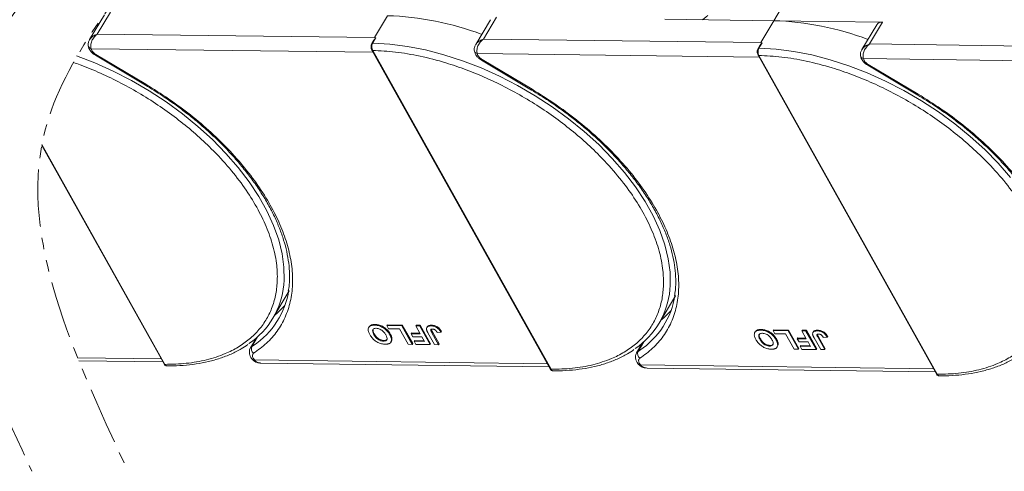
# Model space of a CAD drawing. Header units: millimetres. Extents: x -1177 to 904, y 240 to 1698.
# Tile 44 of 51: x 398 to 535, y 1348 to 1411. Entities that reach past the tile are written whole.
import ezdxf

# ---------------------------------------------------------------- set-up
doc = ezdxf.new("R2010")
doc.units = ezdxf.units.MM
doc.linetypes.add('PHANTOM2', pattern=[31.75, 15.875, -3.175, 3.175, -3.175, 3.175, -3.175])

msp = doc.modelspace()

# ---------------------------------------------------------------- linework, layer by layer
at = {"color": 7, "linetype": 'Continuous', "lineweight": 15}
for p, q in [((502.99, 1410.769), (505.101, 1414.318)), ((409.95, 1411.593), (407.895, 1408.138)), ((408.972, 1408.914), (410.781, 1411.956)), ((449.313, 1411.46), (447.504, 1408.418)), ((462.648, 1408.223), (464.458, 1411.265)), ((463.626, 1410.902), (461.572, 1407.447)), ((487.845, 1410.964), (502.99, 1410.769)), ((502.99, 1410.769), (501.181, 1407.727)), ((518.134, 1410.574), (502.99, 1410.769)), ((517.303, 1410.211), (515.248, 1406.756)), ((516.325, 1407.532), (518.134, 1410.574)), ((447.504, 1408.418), (408.972, 1408.914)), ((447.69, 1408.377), (447.26, 1407.654)), ((447.69, 1408.377), (447.504, 1408.418)), ((447.404, 1408.043), (447.142, 1407.603)), ((501.181, 1407.727), (462.648, 1408.223)), ((501.08, 1407.352), (500.819, 1406.912)), ((501.366, 1407.686), (500.937, 1406.963)), ((501.366, 1407.686), (501.181, 1407.727)), ((554.857, 1407.036), (516.325, 1407.532)), ((408.111, 1406.881), (408.205, 1406.625)), ((408.111, 1406.881), (447.303, 1406.377)), ((408.702, 1405.962), (415.651, 1401.829)), ((408.77, 1406.076), (415.718, 1401.943)), ((447.13, 1406.686), (471.928, 1362.425)), ((447.245, 1406.633), (472.043, 1362.372)), ((461.788, 1406.191), (461.881, 1405.934)), ((461.788, 1406.191), (500.98, 1405.686)), ((500.807, 1405.996), (525.604, 1361.735)), ((500.922, 1405.942), (525.719, 1361.681)), ((462.379, 1405.271), (469.327, 1401.138)), ((462.446, 1405.385), (469.395, 1401.252)), ((515.465, 1405.5), (515.558, 1405.243)), ((515.465, 1405.5), (554.657, 1404.995)), ((516.055, 1404.58), (523.004, 1400.447)), ((516.123, 1404.694), (523.072, 1400.561)), ((401.248, 1393.464), (418.251, 1363.116)), ((401.27, 1393.578), (418.366, 1363.062)), ((433.385, 1369.452), (435.647, 1373.255)), ((487.062, 1368.761), (489.323, 1372.564)), ((446.75, 1368.278), (446.689, 1368.177)), ((447.414, 1367.176), (447.475, 1367.277)), ((447.498, 1368.493), (447.558, 1368.595)), ((449.222, 1368.438), (449.282, 1368.54)), ((449.222, 1368.438), (451.302, 1368.412)), ((449.462, 1368.01), (449.222, 1368.438)), ((449.282, 1368.54), (451.362, 1368.513)), ((450.975, 1367.99), (449.462, 1368.01)), ((449.692, 1367.273), (449.632, 1367.171)), ((452.176, 1365.846), (450.975, 1367.99)), ((451.362, 1368.513), (451.302, 1368.412)), ((451.302, 1368.412), (452.743, 1365.838)), ((451.362, 1368.513), (452.804, 1365.94)), ((452.652, 1367.416), (452.592, 1367.314)), ((452.832, 1366.885), (452.592, 1367.314)), ((452.592, 1367.314), (453.84, 1367.298)), ((452.652, 1367.416), (453.782, 1367.401)), ((453.23, 1368.387), (453.29, 1368.488)), ((453.23, 1368.387), (453.797, 1368.38)), ((453.84, 1367.298), (453.23, 1368.387)), ((453.29, 1368.488), (453.857, 1368.481)), ((453.857, 1368.481), (453.797, 1368.38)), ((453.797, 1368.38), (455.239, 1365.806)), ((453.857, 1368.481), (455.299, 1365.908)), ((454.823, 1368.274), (454.762, 1368.173)), ((455.844, 1365.798), (454.935, 1367.421)), ((455.423, 1368.494), (455.363, 1368.392)), ((455.478, 1367.457), (455.538, 1367.558)), ((455.478, 1367.457), (456.411, 1365.791)), ((455.538, 1367.558), (456.471, 1365.892)), ((456.206, 1367.497), (456.755, 1367.523)), ((456.815, 1367.624), (456.755, 1367.523)), ((500.426, 1367.587), (500.366, 1367.486)), ((501.175, 1367.803), (501.235, 1367.904)), ((502.899, 1367.748), (502.959, 1367.849)), ((502.899, 1367.748), (504.978, 1367.721)), ((503.139, 1367.319), (502.899, 1367.748)), ((502.959, 1367.849), (505.039, 1367.822)), ((504.651, 1367.299), (503.139, 1367.319)), ((505.853, 1365.155), (504.651, 1367.299)), ((505.039, 1367.822), (504.978, 1367.721)), ((504.978, 1367.721), (506.42, 1365.147)), ((505.039, 1367.822), (506.48, 1365.249)), ((506.907, 1367.696), (506.967, 1367.797)), ((506.907, 1367.696), (507.474, 1367.689)), ((507.517, 1366.607), (506.907, 1367.696)), ((506.967, 1367.797), (507.534, 1367.79)), ((507.534, 1367.79), (507.474, 1367.689)), ((507.474, 1367.689), (508.916, 1365.115)), ((507.534, 1367.79), (508.976, 1365.217)), ((508.499, 1367.583), (508.439, 1367.482)), ((509.1, 1367.803), (509.04, 1367.701)), ((431.083, 1366.732), (430.258, 1365.345)), ((430.463, 1365.555), (431.25, 1366.878)), ((431.08, 1366.73), (431.082, 1366.73)), ((448.737, 1366.283), (448.798, 1366.384)), ((449.79, 1366.166), (449.851, 1366.267)), ((449.927, 1366.62), (449.866, 1366.519)), ((452.804, 1365.94), (452.743, 1365.838)), ((454.08, 1366.869), (452.832, 1366.885)), ((453.055, 1366.362), (452.995, 1366.261)), ((453.235, 1365.832), (452.995, 1366.261)), ((452.995, 1366.261), (454.431, 1366.242)), ((453.055, 1366.362), (454.374, 1366.345)), ((454.431, 1366.242), (454.08, 1366.869)), ((455.299, 1365.908), (455.239, 1365.806)), ((456.471, 1365.892), (456.411, 1365.791)), ((484.76, 1366.042), (483.935, 1364.654)), ((484.14, 1364.864), (484.927, 1366.187)), ((484.757, 1366.039), (484.758, 1366.039)), ((501.091, 1366.485), (501.151, 1366.586)), ((503.369, 1366.582), (503.308, 1366.48)), ((503.603, 1365.929), (503.543, 1365.828)), ((506.329, 1366.725), (506.269, 1366.623)), ((506.509, 1366.194), (506.269, 1366.623)), ((506.269, 1366.623), (507.517, 1366.607)), ((506.329, 1366.725), (507.459, 1366.71)), ((507.757, 1366.178), (506.509, 1366.194)), ((508.108, 1365.551), (507.757, 1366.178)), ((509.521, 1365.107), (508.612, 1366.73)), ((509.155, 1366.766), (509.215, 1366.867)), ((509.155, 1366.766), (510.088, 1365.1)), ((509.215, 1366.867), (510.148, 1365.202)), ((509.883, 1366.806), (510.431, 1366.832)), ((510.492, 1366.933), (510.431, 1366.832)), ((430.657, 1365.683), (430.463, 1365.555)), ((452.743, 1365.838), (452.176, 1365.846)), ((455.239, 1365.806), (453.235, 1365.832)), ((456.411, 1365.791), (455.844, 1365.798)), ((484.334, 1364.992), (484.14, 1364.864)), ((502.414, 1365.592), (502.474, 1365.693)), ((503.467, 1365.475), (503.527, 1365.577)), ((506.42, 1365.147), (505.853, 1365.155)), ((506.48, 1365.249), (506.42, 1365.147)), ((506.732, 1365.671), (506.671, 1365.57)), ((506.912, 1365.141), (506.671, 1365.57)), ((506.671, 1365.57), (508.108, 1365.551)), ((506.732, 1365.671), (508.05, 1365.654)), ((508.916, 1365.115), (506.912, 1365.141)), ((508.976, 1365.217), (508.916, 1365.115)), ((510.088, 1365.1), (509.521, 1365.107)), ((510.148, 1365.202), (510.088, 1365.1)), ((417.848, 1363.835), (406.227, 1363.984)), ((406.399, 1363.559), (418.087, 1363.408)), ((430.601, 1363.673), (430.591, 1363.684)), ((430.624, 1363.926), (430.819, 1363.668)), ((471.525, 1363.144), (430.819, 1363.668)), ((431.715, 1363.233), (471.764, 1362.717)), ((484.301, 1363.235), (484.495, 1362.977)), ((484.277, 1362.982), (484.268, 1362.993)), ((525.202, 1362.453), (484.495, 1362.977)), ((485.391, 1362.542), (525.441, 1362.027))]:
    msp.add_line(p, q, dxfattribs=at)
at = {"color": 7, "linetype": 'Continuous', "lineweight": 15, "flags": 128}
for points in [[(493.074, 1410.897), (493.585, 1411.284), (493.855, 1411.473)], [(447.26, 1407.654), (449.633, 1407.518), (452.087, 1407.202), (454.602, 1406.71), (457.158, 1406.045), (459.734, 1405.212), (462.311, 1404.218), (464.867, 1403.071), (467.382, 1401.78), (469.836, 1400.355), (472.209, 1398.808), (474.484, 1397.152), (476.641, 1395.398), (478.663, 1393.562), (480.534, 1391.657), (482.239, 1389.7), (483.766, 1387.705), (485.1, 1385.689), (486.233, 1383.667), (487.155, 1381.656), (487.858, 1379.672), (488.336, 1377.73), (488.587, 1375.847), (488.609, 1374.036), (488.561, 1373.416)], [(500.937, 1406.963), (503.31, 1406.827), (505.764, 1406.512), (508.279, 1406.019), (510.835, 1405.354), (513.411, 1404.521), (515.987, 1403.527), (518.543, 1402.38), (521.058, 1401.089), (523.513, 1399.664), (525.886, 1398.118), (528.16, 1396.461), (530.317, 1394.707), (532.339, 1392.871), (534.211, 1390.966), (535.916, 1389.009)], [(406.058, 1405.903), (408.634, 1404.909), (411.19, 1403.762), (413.705, 1402.471), (416.159, 1401.046), (418.533, 1399.499), (420.807, 1397.842), (422.964, 1396.089), (424.986, 1394.253), (426.857, 1392.348), (428.563, 1390.391), (430.089, 1388.396), (431.424, 1386.38), (432.556, 1384.358), (433.478, 1382.347), (434.181, 1380.363), (434.66, 1378.421), (434.911, 1376.538), (434.932, 1374.727), (434.884, 1374.107)], [(408.77, 1406.076), (408.734, 1406.015), (408.711, 1405.977), (408.702, 1405.962), (408.702, 1405.962)], [(461.372, 1406.677), (461.371, 1406.669), (461.376, 1406.585)], [(461.376, 1406.585), (461.38, 1406.564), (461.387, 1406.536)], [(462.446, 1405.385), (462.411, 1405.324), (462.388, 1405.286), (462.379, 1405.271), (462.379, 1405.271)], [(516.123, 1404.694), (516.087, 1404.634), (516.065, 1404.595), (516.056, 1404.58), (516.055, 1404.58)], [(415.718, 1401.943), (415.683, 1401.883), (415.66, 1401.844), (415.651, 1401.829), (415.651, 1401.829)], [(469.395, 1401.252), (469.359, 1401.192), (469.337, 1401.154), (469.328, 1401.138), (469.327, 1401.138)], [(523.072, 1400.561), (523.036, 1400.501), (523.013, 1400.463), (523.004, 1400.448), (523.004, 1400.447)], [(433.635, 1369.872), (434.028, 1370.203), (435.043, 1371.212)], [(487.311, 1369.181), (487.705, 1369.512), (488.719, 1370.521)], [(430.261, 1365.35), (430.32, 1365.431), (430.463, 1365.555)], [(483.938, 1364.659), (483.997, 1364.74), (484.14, 1364.864)]]:
    msp.add_lwpolyline(points, dxfattribs=at)
at = {"color": 7, "linetype": 'Continuous', "lineweight": 15}
for centre, radius, start, end in [((448.049, 1370.731), 40.748, 69.35834, 88.22275), ((501.726, 1370.041), 40.748, 69.35834, 88.22275), ((518.024, 1409.693), 0.888, 82.87283, 144.3365), ((408.195, 1407.374), 0.5, 180.668, 260.35251), ((447.244, 1407.53), 0.126, 82.49194, 144.09954), ((500.92, 1406.839), 0.126, 82.49194, 144.09954), ((447.234, 1406.759), 0.127, 214.96587, 274.88426), ((461.899, 1406.725), 0.546, 200.26316, 258.23574), ((500.911, 1406.068), 0.127, 214.96587, 274.88426), ((515.548, 1405.992), 0.5, 180.668, 260.35251), ((423.853, 1375.122), 11.078, 303.96754, 354.74389), ((424.447, 1375.103), 11.283, 303.39574, 351.14243), ((477.529, 1374.431), 11.078, 303.96754, 354.74389), ((478.123, 1374.412), 11.283, 303.39574, 351.14243), ((431.182, 1365.223), 0.792, 155.22009, 232.54306), ((484.859, 1364.532), 0.792, 155.22009, 232.54306), ((430.714, 1363.841), 0.202, 236.03869, 301.32272), ((418.355, 1363.189), 0.127, 214.9547, 274.88524), ((472.032, 1362.498), 0.127, 214.9547, 274.88524), ((484.39, 1363.15), 0.202, 236.03869, 301.32272), ((525.708, 1361.807), 0.127, 214.9547, 274.88524)]:
    msp.add_arc(centre, radius, start, end, dxfattribs=at)
at = {"color": 3, "linetype": 'PHANTOM2', "lineweight": 9, "ltscale": 0.5}
for points, knots in [([(415.019, 1489.111), (420.045, 1476.115), (432.312, 1444.396), (401.097, 1419.862), (392.342, 1403.922)], [0, 0, 0, 0, 45.3809973, 110.7619296, 110.7619296, 110.7619296, 110.7619296]), ([(392.002, 1403.292), (390.397, 1400.273), (383.532, 1383.374), (392.523, 1364.037), (399.879, 1348.217)], [111.6216791, 111.6216791, 111.6216791, 111.6216791, 123.9759551, 179.5509827, 179.5509827, 179.5509827, 179.5509827])]:
    msp.add_open_spline(points, degree=3, knots=knots, dxfattribs=at)
msp.add_spline([(428.091, 1489.72), (435.87, 1451.939), (401.496, 1394.655), (412.951, 1348.826)], degree=3, dxfattribs=at)
at = {"color": 7, "linetype": 'Continuous', "lineweight": 15}
for points, knots in [([(407.893, 1408.097), (407.945, 1408.188), (408.072, 1408.412), (408.452, 1408.704), (408.798, 1408.844), (408.972, 1408.914)], [0, 0, 0, 0, 0.2551059, 0.6260787, 1, 1, 1, 1]), ([(408.972, 1408.914), (408.815, 1408.776), (408.504, 1408.501), (408.181, 1407.953), (408.05, 1407.473), (408.047, 1407.112), (408.09, 1406.958), (408.111, 1406.881)], [0, 0, 0, 0, 0.2513144, 0.5002066, 0.7491551, 0.8759362, 1, 1, 1, 1]), ([(447.407, 1408.041), (447.416, 1408.059), (447.46, 1408.142), (447.532, 1408.228), (447.601, 1408.303), (447.628, 1408.33), (447.646, 1408.348), (447.659, 1408.359), (447.669, 1408.367), (447.676, 1408.372), (447.682, 1408.375), (447.686, 1408.377), (447.688, 1408.377), (447.689, 1408.377), (447.69, 1408.377)], [0, 0, 0, 0, 0.1362747, 0.628083, 0.7491851, 0.8303049, 0.8846383, 0.9212056, 0.946082, 0.9691561, 0.9812989, 0.990211, 0.9974391, 1, 1, 1, 1]), ([(407.878, 1408.11), (407.818, 1407.985), (407.721, 1407.787), (407.677, 1407.479), (407.699, 1407.313), (407.71, 1407.227)], [0, 0, 0, 0, 0.4485628, 0.7107889, 1, 1, 1, 1]), ([(407.721, 1407.279), (407.726, 1407.21), (407.741, 1407.014), (407.89, 1406.737), (408.11, 1406.434), (408.379, 1406.172), (408.599, 1406.029), (408.702, 1405.962)], [0, 0, 0, 0, 0.12873491, 0.3638291, 0.56235058, 0.79413648, 1, 1, 1, 1]), ([(447.142, 1407.603), (447.11, 1407.537), (447.047, 1407.404), (447.018, 1407.147), (447.041, 1406.889), (447.1, 1406.754), (447.13, 1406.686)], [0, 0, 0, 0, 0.24998748, 0.49978452, 0.7494633, 1, 1, 1, 1]), ([(447.26, 1407.654), (447.231, 1407.595), (447.168, 1407.469), (447.132, 1407.257), (447.129, 1407.067), (447.146, 1406.915), (447.183, 1406.762), (447.224, 1406.677), (447.245, 1406.633)], [0, 0, 0, 0, 0.2021443, 0.4357122, 0.5648951, 0.7020076, 0.8470445, 1, 1, 1, 1]), ([(461.555, 1407.419), (461.494, 1407.294), (461.398, 1407.096), (461.354, 1406.788), (461.375, 1406.622), (461.387, 1406.536)], [0, 0, 0, 0, 0.4485628, 0.7107889, 1, 1, 1, 1]), ([(461.57, 1407.406), (461.622, 1407.497), (461.749, 1407.721), (462.129, 1408.013), (462.475, 1408.153), (462.648, 1408.223)], [0, 0, 0, 0, 0.2551059, 0.6260787, 1, 1, 1, 1]), ([(462.648, 1408.223), (462.492, 1408.085), (462.181, 1407.81), (461.857, 1407.262), (461.727, 1406.782), (461.724, 1406.421), (461.767, 1406.267), (461.788, 1406.191)], [0, 0, 0, 0, 0.2513144, 0.5002066, 0.7491551, 0.8759362, 1, 1, 1, 1]), ([(500.937, 1406.963), (500.908, 1406.905), (500.845, 1406.778), (500.809, 1406.566), (500.806, 1406.377), (500.823, 1406.224), (500.859, 1406.071), (500.901, 1405.986), (500.922, 1405.942)], [0, 0, 0, 0, 0.2021443, 0.4357122, 0.5648951, 0.7020076, 0.8470445, 1, 1, 1, 1]), ([(501.083, 1407.351), (501.093, 1407.369), (501.137, 1407.452), (501.209, 1407.537), (501.278, 1407.612), (501.304, 1407.639), (501.323, 1407.657), (501.335, 1407.668), (501.345, 1407.676), (501.353, 1407.681), (501.359, 1407.684), (501.363, 1407.686), (501.365, 1407.686), (501.366, 1407.686), (501.366, 1407.686)], [0, 0, 0, 0, 0.1362747, 0.628083, 0.7491851, 0.8303049, 0.8846383, 0.9212056, 0.946082, 0.9691561, 0.9812989, 0.990211, 0.9974391, 1, 1, 1, 1]), ([(515.247, 1406.716), (515.298, 1406.807), (515.425, 1407.03), (515.806, 1407.323), (516.152, 1407.462), (516.325, 1407.532)], [0, 0, 0, 0, 0.2551059, 0.6260787, 1, 1, 1, 1]), ([(516.325, 1407.532), (516.169, 1407.394), (515.857, 1407.119), (515.534, 1406.572), (515.404, 1406.091), (515.401, 1405.731), (515.443, 1405.576), (515.465, 1405.5)], [0, 0, 0, 0, 0.2513144, 0.5002066, 0.7491551, 0.8759362, 1, 1, 1, 1]), ([(447.245, 1406.633), (448.293, 1406.581), (450.421, 1406.475), (453.848, 1405.886), (457.156, 1405.033), (460.261, 1403.977), (463.112, 1402.807), (465.945, 1401.44), (468.73, 1399.885), (471.417, 1398.169), (473.96, 1396.321), (476.337, 1394.366), (478.73, 1392.133), (481.045, 1389.628), (483.154, 1386.894), (484.864, 1384.177), (486.196, 1381.465), (487.142, 1378.746), (487.62, 1376.265), (487.712, 1374.062), (487.507, 1372.14), (487.013, 1370.331), (486.223, 1368.66), (485.154, 1367.154), (483.822, 1365.841), (482.25, 1364.728), (480.291, 1363.738), (477.899, 1362.957), (475.087, 1362.449), (473.047, 1362.397), (472.043, 1362.372)], [0, 0, 0, 0, 0.0388454, 0.0788825, 0.1200296, 0.1521859, 0.1843384, 0.2171712, 0.25, 0.2828328, 0.3156616, 0.347818, 0.3799704, 0.421121, 0.4611572, 0.5, 0.5388463, 0.5788825, 0.6200296, 0.6521859, 0.6843384, 0.7171712, 0.75, 0.7828328, 0.8156616, 0.847818, 0.8799704, 0.921121, 0.9611563, 1, 1, 1, 1]), ([(461.398, 1406.589), (461.403, 1406.519), (461.418, 1406.323), (461.567, 1406.046), (461.786, 1405.743), (462.056, 1405.481), (462.275, 1405.338), (462.379, 1405.271)], [0, 0, 0, 0, 0.12873491, 0.3638291, 0.56235058, 0.79413648, 1, 1, 1, 1]), ([(500.819, 1406.912), (500.787, 1406.846), (500.724, 1406.713), (500.694, 1406.456), (500.717, 1406.198), (500.777, 1406.063), (500.807, 1405.996)], [0, 0, 0, 0, 0.24998748, 0.49978452, 0.7494633, 1, 1, 1, 1]), ([(500.922, 1405.942), (501.97, 1405.89), (504.098, 1405.784), (507.525, 1405.195), (510.832, 1404.342), (513.937, 1403.286), (516.788, 1402.116), (519.622, 1400.75), (522.406, 1399.194), (525.094, 1397.478), (527.636, 1395.63), (530.013, 1393.675), (532.406, 1391.442), (534.722, 1388.937), (536.831, 1386.203), (538.54, 1383.486), (539.872, 1380.774), (540.818, 1378.056), (541.297, 1375.574), (541.388, 1373.371), (541.184, 1371.449), (540.69, 1369.64), (539.9, 1367.969), (538.831, 1366.463), (537.499, 1365.15), (535.927, 1364.037), (533.968, 1363.047), (531.576, 1362.266), (528.763, 1361.758), (526.724, 1361.706), (525.719, 1361.681)], [0, 0, 0, 0, 0.0388454, 0.0788825, 0.1200296, 0.1521859, 0.1843384, 0.2171712, 0.25, 0.2828328, 0.3156616, 0.347818, 0.3799704, 0.421121, 0.4611572, 0.5, 0.5388463, 0.5788825, 0.6200296, 0.6521859, 0.6843384, 0.7171712, 0.75, 0.7828328, 0.8156616, 0.847818, 0.8799704, 0.921121, 0.9611563, 1, 1, 1, 1]), ([(515.232, 1406.728), (515.171, 1406.603), (515.075, 1406.405), (515.03, 1406.097), (515.052, 1405.932), (515.064, 1405.845)], [0, 0, 0, 0, 0.4485628, 0.7107889, 1, 1, 1, 1]), ([(515.075, 1405.898), (515.08, 1405.828), (515.094, 1405.633), (515.244, 1405.355), (515.463, 1405.052), (515.733, 1404.79), (515.952, 1404.647), (516.055, 1404.58)], [0, 0, 0, 0, 0.1287349, 0.3638291, 0.5623506, 0.7941365, 1, 1, 1, 1]), ([(405.659, 1404.971), (405.967, 1404.863), (407.22, 1404.407), (409.435, 1403.498), (412.269, 1402.131), (415.053, 1400.576), (417.74, 1398.86), (420.283, 1397.012), (422.66, 1395.056), (425.053, 1392.824), (427.369, 1390.319), (429.477, 1387.585), (431.187, 1384.868), (432.519, 1382.156), (433.465, 1379.437), (433.943, 1376.956), (434.035, 1374.753), (433.83, 1372.831), (433.336, 1371.022), (432.547, 1369.351), (431.478, 1367.845), (430.145, 1366.532), (428.573, 1365.419), (426.615, 1364.428), (424.222, 1363.648), (421.41, 1363.14), (419.37, 1363.088), (418.366, 1363.062)], [0.14171217, 0.14171217, 0.14171217, 0.14171217, 0.15218595, 0.18433839, 0.2171712, 0.25000001, 0.28283282, 0.31566162, 0.347818, 0.37997044, 0.42112095, 0.46115724, 0.50000001, 0.53884631, 0.57888254, 0.62002957, 0.65218595, 0.68433839, 0.7171712, 0.75000001, 0.78283282, 0.81566162, 0.847818, 0.87997044, 0.92112095, 0.96115635, 1, 1, 1, 1]), ([(415.653, 1401.828), (416.455, 1401.336), (417.579, 1400.647), (419.179, 1399.557), (420.509, 1398.602), (422.041, 1397.42), (423.584, 1396.136), (425.12, 1394.751), (426.615, 1393.286), (428.042, 1391.756), (429.382, 1390.174), (430.62, 1388.556), (431.742, 1386.912), (432.738, 1385.254), (433.601, 1383.594), (434.323, 1381.941), (434.899, 1380.305), (435.325, 1378.693), (435.6, 1377.113), (435.711, 1375.573), (435.69, 1374.263), (435.563, 1373.501), (435.515, 1373.21)], [0, 0, 0, 0, 0.06410069, 0.08980076, 0.13241463, 0.17648241, 0.22357324, 0.27250942, 0.32281166, 0.37409883, 0.42610335, 0.47863242, 0.53154875, 0.58475861, 0.63820554, 0.69186826, 0.74575917, 0.79992987, 0.85448197, 0.90957405, 0.9654312, 1, 1, 1, 1]), ([(415.718, 1401.943), (416.781, 1401.284), (418.926, 1399.953), (421.966, 1397.693), (424.841, 1395.253), (427.473, 1392.657), (429.81, 1389.964), (431.805, 1387.227), (433.429, 1384.504), (434.679, 1381.823), (435.561, 1379.189), (436.065, 1376.607), (436.17, 1374.108), (435.861, 1371.748), (435.141, 1369.575), (434.022, 1367.639), (432.568, 1365.945), (431.319, 1365.042), (430.7, 1364.594)], [0, 0, 0, 0, 0.0610375, 0.1233116, 0.1864383, 0.25, 0.3135617, 0.3766884, 0.4389625, 0.5, 0.5610375, 0.6233116, 0.6864383, 0.75, 0.8135617, 0.8766884, 0.9389625, 1, 1, 1, 1]), ([(469.33, 1401.137), (470.132, 1400.645), (471.256, 1399.956), (472.856, 1398.866), (474.186, 1397.911), (475.718, 1396.729), (477.261, 1395.445), (478.797, 1394.06), (480.291, 1392.595), (481.719, 1391.065), (483.059, 1389.484), (484.297, 1387.865), (485.419, 1386.221), (486.415, 1384.563), (487.278, 1382.903), (487.999, 1381.25), (488.576, 1379.614), (489.002, 1378.002), (489.277, 1376.422), (489.388, 1374.882), (489.367, 1373.572), (489.24, 1372.81), (489.191, 1372.519)], [0, 0, 0, 0, 0.06410069, 0.08980076, 0.13241463, 0.17648241, 0.22357324, 0.27250942, 0.32281166, 0.37409883, 0.42610335, 0.47863242, 0.53154875, 0.58475861, 0.63820554, 0.69186826, 0.74575917, 0.79992987, 0.85448197, 0.90957405, 0.9654312, 1, 1, 1, 1]), ([(469.395, 1401.252), (470.457, 1400.593), (472.603, 1399.262), (475.643, 1397.002), (478.518, 1394.562), (481.15, 1391.967), (483.486, 1389.273), (485.481, 1386.536), (487.105, 1383.813), (488.355, 1381.132), (489.237, 1378.498), (489.742, 1375.916), (489.847, 1373.417), (489.537, 1371.057), (488.818, 1368.884), (487.699, 1366.948), (486.245, 1365.254), (484.995, 1364.351), (484.377, 1363.904)], [0, 0, 0, 0, 0.0610375, 0.1233116, 0.1864383, 0.25, 0.3135617, 0.3766884, 0.4389625, 0.5, 0.5610375, 0.6233116, 0.6864383, 0.75, 0.8135617, 0.8766884, 0.9389625, 1, 1, 1, 1]), ([(523.006, 1400.446), (523.809, 1399.954), (524.932, 1399.265), (526.533, 1398.175), (527.863, 1397.221), (529.395, 1396.038), (530.937, 1394.754), (532.474, 1393.369), (533.968, 1391.904), (535.395, 1390.374), (536.736, 1388.793), (537.973, 1387.174), (539.095, 1385.53), (540.092, 1383.872), (540.954, 1382.212), (541.676, 1380.559), (542.253, 1378.923), (542.679, 1377.311), (542.954, 1375.731), (543.065, 1374.191), (543.043, 1372.882), (542.917, 1372.119), (542.868, 1371.828)], [0, 0, 0, 0, 0.06410069, 0.08980076, 0.13241463, 0.17648241, 0.22357324, 0.27250942, 0.32281166, 0.37409883, 0.42610335, 0.47863242, 0.53154875, 0.58475861, 0.63820554, 0.69186826, 0.74575917, 0.79992987, 0.85448197, 0.90957405, 0.9654312, 1, 1, 1, 1]), ([(523.072, 1400.561), (524.134, 1399.902), (526.28, 1398.571), (529.32, 1396.311), (532.194, 1393.871), (534.827, 1391.276), (537.163, 1388.582), (539.158, 1385.846), (540.782, 1383.122), (542.032, 1380.441), (542.914, 1377.807), (543.418, 1375.225), (543.523, 1372.726), (543.214, 1370.366), (542.494, 1368.193), (541.376, 1366.257), (539.921, 1364.563), (538.672, 1363.66), (538.054, 1363.213)], [0, 0, 0, 0, 0.0610375, 0.1233116, 0.1864383, 0.25, 0.3135617, 0.3766884, 0.4389625, 0.5, 0.5610375, 0.6233116, 0.6864383, 0.75, 0.8135617, 0.8766884, 0.9389625, 1, 1, 1, 1]), ([(446.84, 1367.195), (446.804, 1367.264), (446.694, 1367.471), (446.593, 1367.799), (446.633, 1368.137), (446.837, 1368.373), (447.149, 1368.484), (447.393, 1368.491), (447.498, 1368.493)], [0, 0, 0, 0, 0.1018882, 0.3073435, 0.4929627, 0.6786474, 0.8607914, 1, 1, 1, 1]), ([(446.762, 1368.27), (446.808, 1368.338), (446.91, 1368.488), (447.212, 1368.584), (447.453, 1368.592), (447.558, 1368.595)], [0, 0, 0, 0, 0.3159769, 0.7036842, 1, 1, 1, 1]), ([(447.414, 1367.176), (447.378, 1367.244), (447.277, 1367.437), (447.209, 1367.705), (447.292, 1367.919), (447.448, 1368.034), (447.619, 1368.063), (447.72, 1368.064), (447.739, 1368.064)], [0, 0, 0, 0, 0.1585903, 0.4472388, 0.6203806, 0.7935748, 0.9612953, 1, 1, 1, 1]), ([(447.475, 1367.277), (447.439, 1367.345), (447.339, 1367.538), (447.263, 1367.797), (447.332, 1367.932), (447.354, 1367.975)], [0, 0, 0, 0, 0.2710271, 0.76432067, 1, 1, 1, 1]), ([(448.798, 1366.384), (448.716, 1366.39), (448.552, 1366.4), (448.277, 1366.49), (448.01, 1366.641), (447.737, 1366.88), (447.576, 1367.101), (447.491, 1367.249), (447.475, 1367.277)], [0, 0, 0, 0, 0.1602922, 0.3219224, 0.4907614, 0.6575692, 0.9338827, 1, 1, 1, 1]), ([(447.498, 1368.493), (447.578, 1368.49), (447.82, 1368.48), (448.264, 1368.377), (448.772, 1368.121), (449.227, 1367.752), (449.485, 1367.423), (449.605, 1367.217), (449.632, 1367.171)], [0, 0, 0, 0, 0.1021706, 0.3092201, 0.51365, 0.6922749, 0.9324126, 1, 1, 1, 1]), ([(447.558, 1368.595), (447.638, 1368.591), (447.88, 1368.581), (448.324, 1368.478), (448.832, 1368.222), (449.288, 1367.853), (449.545, 1367.525), (449.666, 1367.318), (449.692, 1367.273)], [0, 0, 0, 0, 0.1021706, 0.3092201, 0.51365, 0.6922749, 0.9324126, 1, 1, 1, 1]), ([(447.739, 1368.064), (447.821, 1368.059), (447.986, 1368.047), (448.263, 1367.951), (448.54, 1367.794), (448.829, 1367.538), (448.986, 1367.315), (449.066, 1367.176), (449.074, 1367.161)], [0, 0, 0, 0, 0.1597099, 0.3204292, 0.4910735, 0.6770503, 0.9662903, 1, 1, 1, 1]), ([(449.692, 1367.273), (449.711, 1367.238), (449.749, 1367.169), (449.8, 1367.063), (449.847, 1366.953), (449.886, 1366.841), (449.916, 1366.728), (449.923, 1366.656), (449.927, 1366.62)], [0, 0, 0, 0, 0.1539502, 0.3081809, 0.478699, 0.6499612, 0.8242026, 1, 1, 1, 1]), ([(454.725, 1367.909), (454.721, 1367.973), (454.713, 1368.1), (454.805, 1368.253), (455.008, 1368.378), (455.229, 1368.387), (455.363, 1368.392)], [0, 0, 0, 0, 0.2064605, 0.4135145, 0.6452106, 1, 1, 1, 1]), ([(454.935, 1367.421), (454.916, 1367.455), (454.878, 1367.524), (454.832, 1367.616), (454.794, 1367.698), (454.766, 1367.769), (454.74, 1367.84), (454.73, 1367.886), (454.725, 1367.909)], [0, 0, 0, 0, 0.20826979, 0.416707, 0.56148059, 0.70657343, 0.85282453, 1, 1, 1, 1]), ([(454.832, 1368.268), (454.844, 1368.294), (454.883, 1368.376), (455.073, 1368.477), (455.291, 1368.487), (455.423, 1368.494)], [0, 0, 0, 0, 0.1483819, 0.4848209, 1, 1, 1, 1]), ([(455.478, 1367.457), (455.441, 1367.525), (455.377, 1367.644), (455.326, 1367.787), (455.328, 1367.879), (455.369, 1367.928), (455.449, 1367.96), (455.522, 1367.962), (455.567, 1367.964)], [0, 0, 0, 0, 0.29202728, 0.5048541, 0.61390458, 0.72368495, 0.82981647, 1, 1, 1, 1]), ([(455.363, 1368.392), (455.444, 1368.388), (455.627, 1368.379), (455.94, 1368.293), (456.245, 1368.123), (456.542, 1367.86), (456.671, 1367.655), (456.755, 1367.523)], [0, 0, 0, 0, 0.1552919, 0.3531453, 0.543243, 0.704067, 1, 1, 1, 1]), ([(455.395, 1367.892), (455.396, 1367.886), (455.402, 1367.783), (455.472, 1367.667), (455.538, 1367.558)], [0, 0, 0, 0, 0.0579521, 1, 1, 1, 1]), ([(455.423, 1368.494), (455.504, 1368.49), (455.687, 1368.481), (456, 1368.394), (456.306, 1368.224), (456.602, 1367.961), (456.731, 1367.757), (456.815, 1367.624)], [0, 0, 0, 0, 0.15529194, 0.35314526, 0.54324301, 0.704067, 1, 1, 1, 1]), ([(455.567, 1367.964), (455.592, 1367.963), (455.642, 1367.96), (455.716, 1367.943), (455.785, 1367.919), (455.843, 1367.891), (455.899, 1367.857), (455.933, 1367.831), (455.95, 1367.818)], [0, 0, 0, 0, 0.202387, 0.4109073, 0.5578292, 0.7094718, 0.8532239, 1, 1, 1, 1]), ([(455.95, 1367.818), (455.972, 1367.799), (456.016, 1367.76), (456.065, 1367.701), (456.107, 1367.647), (456.142, 1367.597), (456.175, 1367.547), (456.196, 1367.514), (456.206, 1367.497)], [0, 0, 0, 0, 0.1938055, 0.3931273, 0.5440688, 0.6954121, 0.8476129, 1, 1, 1, 1]), ([(500.517, 1366.504), (500.481, 1366.573), (500.371, 1366.78), (500.27, 1367.108), (500.31, 1367.446), (500.514, 1367.682), (500.826, 1367.793), (501.069, 1367.8), (501.175, 1367.803)], [0, 0, 0, 0, 0.1018882, 0.3073435, 0.4929627, 0.6786474, 0.8607914, 1, 1, 1, 1]), ([(500.438, 1367.579), (500.484, 1367.647), (500.587, 1367.798), (500.888, 1367.893), (501.13, 1367.901), (501.235, 1367.904)], [0, 0, 0, 0, 0.3159769, 0.7036842, 1, 1, 1, 1]), ([(501.091, 1366.485), (501.055, 1366.553), (500.954, 1366.746), (500.886, 1367.014), (500.969, 1367.228), (501.125, 1367.343), (501.296, 1367.372), (501.397, 1367.373), (501.416, 1367.374)], [0, 0, 0, 0, 0.1585903, 0.4472388, 0.6203806, 0.7935748, 0.9612953, 1, 1, 1, 1]), ([(501.151, 1366.586), (501.116, 1366.654), (501.016, 1366.847), (500.94, 1367.106), (501.008, 1367.241), (501.03, 1367.285)], [0, 0, 0, 0, 0.2710271, 0.76432067, 1, 1, 1, 1]), ([(501.175, 1367.803), (501.255, 1367.799), (501.497, 1367.789), (501.941, 1367.686), (502.449, 1367.43), (502.904, 1367.061), (503.162, 1366.732), (503.282, 1366.526), (503.308, 1366.48)], [0, 0, 0, 0, 0.1021706, 0.3092201, 0.51365, 0.6922749, 0.9324126, 1, 1, 1, 1]), ([(501.235, 1367.904), (501.315, 1367.901), (501.557, 1367.891), (502.001, 1367.788), (502.509, 1367.531), (502.964, 1367.163), (503.222, 1366.834), (503.342, 1366.627), (503.369, 1366.582)], [0, 0, 0, 0, 0.1021706, 0.3092201, 0.51365, 0.6922749, 0.9324126, 1, 1, 1, 1]), ([(501.416, 1367.374), (501.498, 1367.368), (501.663, 1367.356), (501.94, 1367.26), (502.217, 1367.103), (502.506, 1366.847), (502.662, 1366.625), (502.742, 1366.485), (502.751, 1366.471)], [0, 0, 0, 0, 0.1597099, 0.3204292, 0.4910735, 0.6770503, 0.9662903, 1, 1, 1, 1]), ([(508.402, 1367.218), (508.398, 1367.282), (508.39, 1367.409), (508.482, 1367.563), (508.684, 1367.687), (508.906, 1367.696), (509.04, 1367.701)], [0, 0, 0, 0, 0.2064605, 0.4135145, 0.6452106, 1, 1, 1, 1]), ([(508.509, 1367.578), (508.521, 1367.603), (508.56, 1367.685), (508.75, 1367.786), (508.968, 1367.796), (509.1, 1367.803)], [0, 0, 0, 0, 0.1483819, 0.4848209, 1, 1, 1, 1]), ([(509.155, 1366.766), (509.118, 1366.834), (509.054, 1366.953), (509.003, 1367.096), (509.004, 1367.188), (509.046, 1367.237), (509.125, 1367.269), (509.198, 1367.271), (509.244, 1367.273)], [0, 0, 0, 0, 0.29202728, 0.5048541, 0.61390458, 0.72368495, 0.82981647, 1, 1, 1, 1]), ([(509.04, 1367.701), (509.12, 1367.697), (509.304, 1367.688), (509.616, 1367.602), (509.922, 1367.432), (510.218, 1367.169), (510.348, 1366.964), (510.431, 1366.832)], [0, 0, 0, 0, 0.1552919, 0.3531453, 0.543243, 0.704067, 1, 1, 1, 1]), ([(509.1, 1367.803), (509.181, 1367.799), (509.364, 1367.79), (509.677, 1367.704), (509.982, 1367.533), (510.279, 1367.27), (510.408, 1367.066), (510.492, 1366.933)], [0, 0, 0, 0, 0.15529194, 0.35314526, 0.54324301, 0.704067, 1, 1, 1, 1]), ([(509.244, 1367.273), (509.268, 1367.272), (509.319, 1367.27), (509.393, 1367.252), (509.461, 1367.228), (509.52, 1367.2), (509.576, 1367.166), (509.61, 1367.14), (509.627, 1367.127)], [0, 0, 0, 0, 0.202387, 0.4109073, 0.5578292, 0.7094718, 0.8532239, 1, 1, 1, 1]), ([(448.985, 1365.854), (448.905, 1365.857), (448.663, 1365.867), (448.221, 1365.972), (447.715, 1366.228), (447.259, 1366.595), (446.994, 1366.931), (446.87, 1367.144), (446.84, 1367.195)], [0, 0, 0, 0, 0.1013981, 0.3069957, 0.5061443, 0.6852619, 0.9245571, 1, 1, 1, 1]), ([(448.737, 1366.283), (448.656, 1366.288), (448.492, 1366.299), (448.216, 1366.389), (447.95, 1366.539), (447.676, 1366.779), (447.516, 1367), (447.431, 1367.147), (447.414, 1367.176)], [0, 0, 0, 0, 0.1602922, 0.3219224, 0.4907614, 0.6575692, 0.9338827, 1, 1, 1, 1]), ([(449.074, 1367.161), (449.11, 1367.093), (449.202, 1366.919), (449.27, 1366.674), (449.221, 1366.463), (449.083, 1366.334), (448.904, 1366.286), (448.78, 1366.284), (448.737, 1366.283)], [0, 0, 0, 0, 0.1586166, 0.4008637, 0.5730594, 0.7454856, 0.9129852, 1, 1, 1, 1]), ([(449.262, 1366.571), (449.224, 1366.525), (449.146, 1366.433), (448.964, 1366.388), (448.84, 1366.385), (448.798, 1366.384)], [0, 0, 0, 0, 0.3981888, 0.7942495, 1, 1, 1, 1]), ([(449.55, 1365.947), (449.52, 1365.935), (449.461, 1365.91), (449.367, 1365.887), (449.273, 1365.869), (449.181, 1365.859), (449.085, 1365.854), (449.018, 1365.854), (448.985, 1365.854)], [0, 0, 0, 0, 0.1854289, 0.3721896, 0.5277082, 0.6838775, 0.8416784, 1, 1, 1, 1]), ([(449.866, 1366.519), (449.866, 1366.457), (449.864, 1366.335), (449.79, 1366.136), (449.674, 1366.008), (449.563, 1365.953), (449.55, 1365.947)], [0, 0, 0, 0, 0.2508959, 0.5021661, 0.9405117, 1, 1, 1, 1]), ([(449.632, 1367.171), (449.651, 1367.137), (449.689, 1367.068), (449.739, 1366.962), (449.787, 1366.852), (449.826, 1366.739), (449.855, 1366.627), (449.863, 1366.555), (449.866, 1366.519)], [0, 0, 0, 0, 0.1539502, 0.3081809, 0.478699, 0.6499612, 0.8242026, 1, 1, 1, 1]), ([(449.927, 1366.62), (449.924, 1366.56), (449.919, 1366.44), (449.895, 1366.317), (449.851, 1366.274), (449.847, 1366.27)], [0, 0, 0, 0, 0.4783949, 0.9575036, 1, 1, 1, 1]), ([(502.662, 1365.163), (502.582, 1365.166), (502.339, 1365.176), (501.897, 1365.282), (501.392, 1365.537), (500.936, 1365.904), (500.671, 1366.24), (500.547, 1366.453), (500.517, 1366.504)], [0, 0, 0, 0, 0.1013981, 0.3069957, 0.5061443, 0.6852619, 0.9245571, 1, 1, 1, 1]), ([(502.414, 1365.592), (502.332, 1365.597), (502.168, 1365.608), (501.893, 1365.698), (501.627, 1365.848), (501.353, 1366.088), (501.193, 1366.309), (501.108, 1366.456), (501.091, 1366.485)], [0, 0, 0, 0, 0.1602922, 0.3219224, 0.4907614, 0.6575692, 0.9338827, 1, 1, 1, 1]), ([(502.474, 1365.693), (502.393, 1365.699), (502.229, 1365.709), (501.953, 1365.799), (501.687, 1365.95), (501.413, 1366.189), (501.253, 1366.411), (501.168, 1366.558), (501.151, 1366.586)], [0, 0, 0, 0, 0.1602922, 0.3219224, 0.4907614, 0.6575692, 0.9338827, 1, 1, 1, 1]), ([(502.751, 1366.471), (502.787, 1366.402), (502.878, 1366.229), (502.946, 1365.983), (502.898, 1365.772), (502.76, 1365.644), (502.581, 1365.595), (502.457, 1365.593), (502.414, 1365.592)], [0, 0, 0, 0, 0.1586166, 0.4008637, 0.5730594, 0.7454856, 0.9129852, 1, 1, 1, 1]), ([(503.308, 1366.48), (503.327, 1366.446), (503.365, 1366.377), (503.416, 1366.271), (503.463, 1366.161), (503.502, 1366.048), (503.532, 1365.936), (503.539, 1365.864), (503.543, 1365.828)], [0, 0, 0, 0, 0.1539502, 0.3081809, 0.478699, 0.6499612, 0.8242026, 1, 1, 1, 1]), ([(503.369, 1366.582), (503.388, 1366.547), (503.426, 1366.479), (503.477, 1366.372), (503.524, 1366.263), (503.563, 1366.15), (503.592, 1366.037), (503.6, 1365.965), (503.603, 1365.929)], [0, 0, 0, 0, 0.1539502, 0.3081809, 0.478699, 0.6499612, 0.8242026, 1, 1, 1, 1]), ([(503.603, 1365.929), (503.601, 1365.869), (503.596, 1365.749), (503.572, 1365.626), (503.528, 1365.583), (503.524, 1365.579)], [0, 0, 0, 0, 0.4783949, 0.9575036, 1, 1, 1, 1]), ([(508.612, 1366.73), (508.593, 1366.764), (508.555, 1366.833), (508.509, 1366.925), (508.471, 1367.007), (508.443, 1367.078), (508.417, 1367.149), (508.407, 1367.195), (508.402, 1367.218)], [0, 0, 0, 0, 0.20826979, 0.416707, 0.56148059, 0.70657343, 0.85282453, 1, 1, 1, 1]), ([(509.072, 1367.201), (509.072, 1367.195), (509.079, 1367.092), (509.149, 1366.976), (509.215, 1366.867)], [0, 0, 0, 0, 0.0579521, 1, 1, 1, 1]), ([(509.627, 1367.127), (509.648, 1367.108), (509.693, 1367.069), (509.742, 1367.01), (509.784, 1366.956), (509.819, 1366.906), (509.852, 1366.856), (509.872, 1366.823), (509.883, 1366.806)], [0, 0, 0, 0, 0.1938055, 0.3931273, 0.5440688, 0.6954121, 0.8476129, 1, 1, 1, 1]), ([(418.656, 1362.857), (418.781, 1362.853), (419.552, 1362.83), (420.908, 1362.908), (422.711, 1363.1), (424.427, 1363.43), (426.055, 1363.884), (427.58, 1364.473), (428.871, 1365.105), (429.592, 1365.596), (429.891, 1365.8)], [0, 0, 0, 0, 0.0275848, 0.1704132, 0.3139202, 0.4580872, 0.6029793, 0.7487413, 0.8956139, 1, 1, 1, 1]), ([(430.272, 1365.349), (430.26, 1365.335), (430.145, 1365.203), (430.082, 1364.844), (430.131, 1364.404), (430.309, 1364.039), (430.466, 1363.807), (430.579, 1363.703), (430.606, 1363.678)], [0, 0, 0, 0, 0.0314929, 0.2888099, 0.5576406, 0.7671114, 0.9439956, 1, 1, 1, 1]), ([(430.624, 1363.926), (430.592, 1363.993), (430.527, 1364.13), (430.516, 1364.32), (430.568, 1364.484), (430.657, 1364.558), (430.7, 1364.594)], [0, 0, 0, 0, 0.24553592, 0.5, 0.75446408, 1, 1, 1, 1]), ([(472.333, 1362.166), (472.458, 1362.162), (473.229, 1362.139), (474.585, 1362.217), (476.387, 1362.409), (478.103, 1362.739), (479.732, 1363.193), (481.256, 1363.782), (482.548, 1364.414), (483.269, 1364.905), (483.568, 1365.109)], [0, 0, 0, 0, 0.0275848, 0.1704132, 0.3139202, 0.4580872, 0.6029793, 0.7487413, 0.8956139, 1, 1, 1, 1]), ([(483.949, 1364.658), (483.936, 1364.644), (483.821, 1364.512), (483.759, 1364.153), (483.808, 1363.713), (483.986, 1363.348), (484.143, 1363.116), (484.255, 1363.012), (484.283, 1362.987)], [0, 0, 0, 0, 0.0314929, 0.2888099, 0.5576406, 0.7671114, 0.9439956, 1, 1, 1, 1]), ([(502.939, 1365.88), (502.9, 1365.834), (502.823, 1365.742), (502.64, 1365.697), (502.517, 1365.694), (502.474, 1365.693)], [0, 0, 0, 0, 0.3981888, 0.7942495, 1, 1, 1, 1]), ([(503.226, 1365.256), (503.197, 1365.244), (503.138, 1365.219), (503.043, 1365.196), (502.95, 1365.179), (502.858, 1365.169), (502.762, 1365.163), (502.695, 1365.163), (502.662, 1365.163)], [0, 0, 0, 0, 0.1854289, 0.3721896, 0.5277082, 0.6838775, 0.8416784, 1, 1, 1, 1]), ([(503.543, 1365.828), (503.542, 1365.767), (503.541, 1365.644), (503.466, 1365.445), (503.35, 1365.317), (503.24, 1365.263), (503.226, 1365.256)], [0, 0, 0, 0, 0.2508959, 0.5021661, 0.9405117, 1, 1, 1, 1]), ([(430.591, 1363.684), (430.681, 1363.603), (430.852, 1363.448), (431.238, 1363.276), (431.53, 1363.249), (431.715, 1363.233)], [0, 0, 0, 0, 0.2896693, 0.551579, 1, 1, 1, 1]), ([(430.819, 1363.668), (430.879, 1363.6), (431, 1363.463), (431.293, 1363.283), (431.55, 1363.257), (431.716, 1363.241)], [0, 0, 0, 0, 0.2584874, 0.522664, 1, 1, 1, 1]), ([(484.301, 1363.235), (484.269, 1363.302), (484.204, 1363.439), (484.193, 1363.629), (484.245, 1363.793), (484.333, 1363.867), (484.377, 1363.904)], [0, 0, 0, 0, 0.24553592, 0.5, 0.75446408, 1, 1, 1, 1]), ([(526.009, 1361.475), (526.134, 1361.471), (526.906, 1361.448), (528.262, 1361.526), (530.064, 1361.718), (531.78, 1362.048), (533.409, 1362.502), (534.933, 1363.091), (536.225, 1363.724), (536.945, 1364.215), (537.245, 1364.419)], [0, 0, 0, 0, 0.0275848, 0.1704132, 0.3139202, 0.4580872, 0.6029793, 0.7487413, 0.8956139, 1, 1, 1, 1]), ([(418.251, 1363.116), (418.276, 1363.078), (418.326, 1363), (418.428, 1362.915), (418.541, 1362.858), (418.621, 1362.851), (418.661, 1362.847)], [0, 0, 0, 0, 0.24108883, 0.49069217, 0.74496776, 1, 1, 1, 1]), ([(418.366, 1363.062), (418.391, 1363.024), (418.439, 1362.949), (418.526, 1362.882), (418.6, 1362.849), (418.643, 1362.85), (418.656, 1362.851)], [0, 0, 0, 0, 0.3089031, 0.6018139, 0.8787211, 1, 1, 1, 1]), ([(471.928, 1362.425), (471.952, 1362.387), (472.003, 1362.309), (472.104, 1362.224), (472.218, 1362.167), (472.298, 1362.16), (472.338, 1362.156)], [0, 0, 0, 0, 0.24108883, 0.49069217, 0.74496776, 1, 1, 1, 1]), ([(472.043, 1362.372), (472.068, 1362.333), (472.116, 1362.258), (472.203, 1362.191), (472.276, 1362.158), (472.319, 1362.159), (472.333, 1362.16)], [0, 0, 0, 0, 0.3089031, 0.6018139, 0.8787211, 1, 1, 1, 1]), ([(484.268, 1362.993), (484.358, 1362.912), (484.529, 1362.757), (484.915, 1362.585), (485.207, 1362.559), (485.392, 1362.542)], [0, 0, 0, 0, 0.2896693, 0.551579, 1, 1, 1, 1]), ([(484.495, 1362.977), (484.555, 1362.909), (484.676, 1362.772), (484.969, 1362.592), (485.227, 1362.567), (485.392, 1362.55)], [0, 0, 0, 0, 0.2584874, 0.522664, 1, 1, 1, 1]), ([(525.604, 1361.735), (525.629, 1361.696), (525.679, 1361.618), (525.781, 1361.533), (525.895, 1361.476), (525.975, 1361.469), (526.014, 1361.465)], [0, 0, 0, 0, 0.2410888, 0.4906922, 0.7449678, 1, 1, 1, 1]), ([(525.719, 1361.681), (525.744, 1361.642), (525.793, 1361.567), (525.88, 1361.5), (525.953, 1361.467), (525.996, 1361.469), (526.009, 1361.469)], [0, 0, 0, 0, 0.3089031, 0.6018139, 0.8787211, 1, 1, 1, 1])]:
    msp.add_open_spline(points, degree=3, knots=knots, dxfattribs=at)
for points in [[(408.77, 1406.076), (408.651, 1406.156), (408.413, 1406.318), (408.274, 1406.522), (408.205, 1406.625)], [(462.446, 1405.385), (462.327, 1405.465), (462.09, 1405.627), (461.951, 1405.831), (461.881, 1405.934)], [(516.123, 1404.694), (516.004, 1404.774), (515.766, 1404.936), (515.628, 1405.141), (515.558, 1405.243)]]:
    msp.add_open_spline(points, degree=3, dxfattribs=at)

doc.saveas('drawing.dxf')
